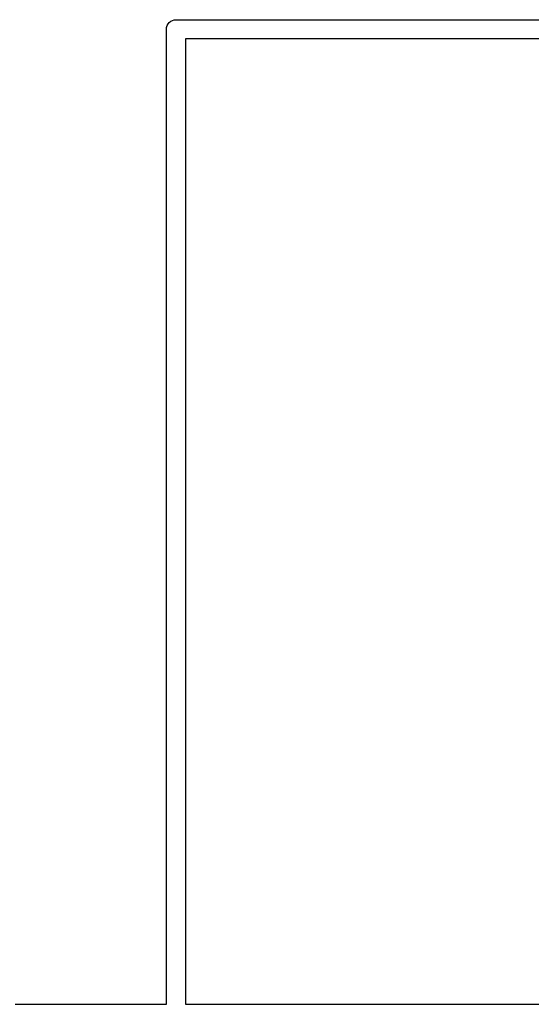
# Model space of a CAD drawing. Extents: x 3.09 to 8.99, y -6.18 to -2.41.
# Tile 98 of 119: x 8 to 8.16, y -3.36 to -3.05. Entities that reach past the tile are written whole.
import ezdxf

# ---------------------------------------------------------------- set-up
doc = ezdxf.new("R2010")
doc.units = 0
doc.header["$MEASUREMENT"] = 0
doc.layers.add('BLACK', color=7, linetype='CONTINUOUS')

msp = doc.modelspace()

# ---------------------------------------------------------------- linework, layer by layer
at = {"layer": 'BLACK', "linetype": 'CONTINUOUS'}
for p, q in [((8.04753, -3.05335), (8.0479, -3.0529)), ((8.0479, -3.0529), (8.04835, -3.05253)), ((8.04835, -3.05253), (8.04886, -3.05226)), ((8.04886, -3.05226), (8.04942, -3.05209)), ((8.04942, -3.05209), (8.04947, -3.05209)), ((8.04947, -3.05209), (8.05, -3.05203)), ((8.05, -3.05203), (8.05014, -3.05205)), ((8.05014, -3.05205), (8.44986, -3.05205)), ((8.04703, -3.055), (8.04709, -3.05442)), ((8.04705, -3.05514), (8.04703, -3.055)), ((8.04705, -3.35705), (8.04705, -3.05514)), ((8.04709, -3.05442), (8.04726, -3.05386)), ((8.04726, -3.05386), (8.04753, -3.05335)), ((8.05295, -3.05795), (8.05295, -3.35705)), ((8.44705, -3.05795), (8.05295, -3.05795)), ((8.00014, -3.35705), (8.04705, -3.35705)), ((8.05295, -3.35705), (8.16461, -3.35705))]:
    msp.add_line(p, q, dxfattribs=at)

doc.saveas('drawing.dxf')
